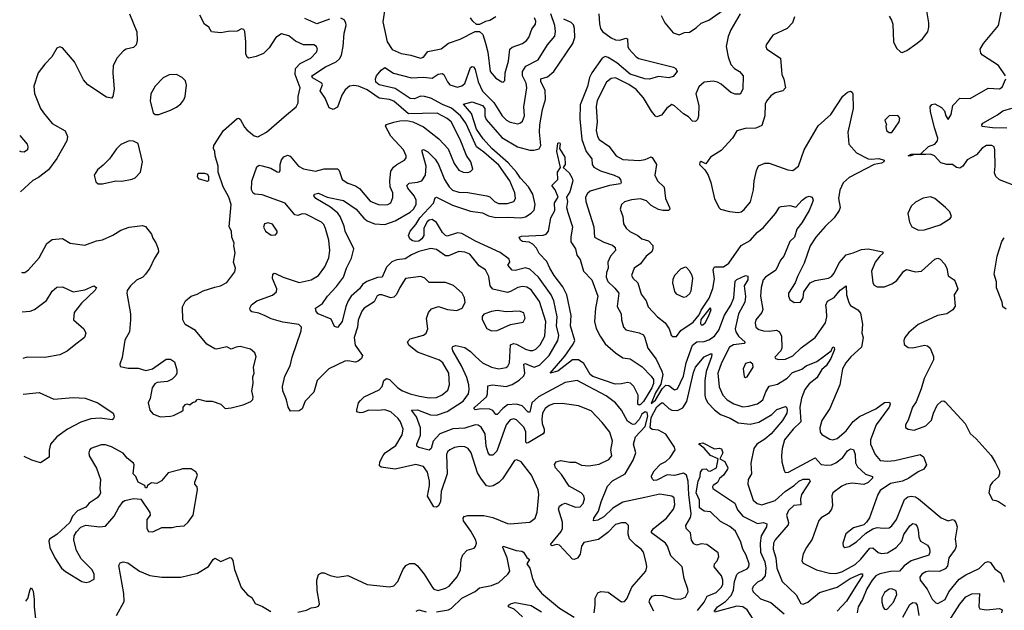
# Model space of a CAD drawing. Extents: x 2143765 to 2212931, y 878955 to 1017455.
# Tile 69 of 256: x 2144564 to 2151225, y 922461 to 926455. Entities that reach past the tile are written whole.
import ezdxf

# ---------------------------------------------------------------- set-up
doc = ezdxf.new("R2010")
doc.units = 0

msp = doc.modelspace()

# ---------------------------------------------------------------- linework, layer by layer
at = {"layer": '0CON20XD'}
for points in [[(2150445, 926480), (2150462.7, 926452.7), (2150471.4, 926425), (2150476, 926305), (2150495, 926263.3), (2150525, 926236.7), (2150535, 926233.8), (2150565, 926248), (2150635, 926296.2), (2150672, 926325), (2150707, 926373), (2150715.3, 926404.7), (2150714, 926435), (2150693.8, 926556.2)], [(2145308, 926495), (2145357.3, 926372.7), (2145360, 926315), (2145353.3, 926285), (2145335, 926268), (2145285, 926256), (2145265.8, 926244.2), (2145223.7, 926196.3), (2145196.9, 926145), (2145193.6, 926096.4), (2145202.5, 925985), (2145194.2, 925935.8), (2145185, 925923.8), (2145150.9, 925930.9), (2145026, 926015), (2144995, 926048.8), (2144935, 926169.4), (2144855, 926266), (2144835, 926271.2), (2144815, 926263.3), (2144781.9, 926205), (2144735, 926154.3), (2144688.9, 926095), (2144659.2, 926005), (2144664, 925956), (2144705, 925853.8), (2144724.7, 925824.7), (2144784, 925754), (2144873, 925703), (2144887.5, 925665), (2144883.4, 925636.6), (2144814.5, 925515.5), (2144759.2, 925440.8), (2144692.1, 925387.9), (2144653.2, 925366.8), (2144569.5, 925290.3)], [(2147647.2, 924177.2), (2147694, 924134), (2147755, 924104.7), (2147805, 924093.8), (2147855, 924103.3), (2147867.3, 924112.7), (2147878, 924135), (2147885, 924255.6), (2147905, 924264.6), (2147925, 924260.5), (2147985, 924227.9), (2148015, 924219.2), (2148035, 924218.9), (2148055, 924228), (2148085, 924255.5), (2148116.7, 924315), (2148123.3, 924415), (2148079.9, 924549.9), (2148025, 924628), (2147995, 924645.9), (2147965, 924651.3), (2147934.8, 924645.2), (2147885, 924616.5), (2147865, 924611.2), (2147765, 924631.8), (2147747.5, 924655), (2147738.5, 924718.5), (2147715, 924762.9), (2147671.5, 924791.5), (2147609, 924869), (2147575, 924883.8), (2147535, 924886.8), (2147465, 924858.7), (2147445, 924857.7), (2147385, 924901.5), (2147345, 924907.1), (2147265, 924887.1), (2147214.5, 924865), (2147172.8, 924837.2), (2147115, 924831.1), (2147082, 924818), (2147045, 924781.2), (2147015.7, 924714.3), (2146985, 924712.8), (2146912.3, 924685), (2146883.9, 924665), (2146863.2, 924635), (2146807.5, 924585), (2146785.9, 924555), (2146770.3, 924515), (2146745, 924414), (2146715, 924373.8), (2146695, 924380), (2146670.3, 924430.3), (2146583.8, 924465), (2146570.9, 924480.9), (2146565.8, 924505), (2146613.2, 924536.8), (2146645.5, 924585), (2146708.5, 924651.5), (2146754, 924715), (2146774.7, 924775), (2146808.3, 924841.7), (2146824.5, 924905), (2146765.8, 925025), (2146758.9, 925058.9), (2146732.5, 925125), (2146717.2, 925147.2), (2146666.7, 925186.7), (2146568.6, 925245), (2146554, 925265), (2146558, 925275), (2146585, 925282.5), (2146643.3, 925255), (2146755, 925232.5), (2146840.6, 925175), (2146892.2, 925112.2), (2146915, 925094.2), (2146965, 925074.2), (2147035, 925070), (2147105, 925094.2), (2147205, 925152.8), (2147227.3, 925175), (2147245.3, 925205), (2147245.3, 925235), (2147232.8, 925265), (2147190.3, 925315), (2147183.8, 925335), (2147199.5, 925350.5), (2147255, 925357.6), (2147285, 925366.2), (2147308.7, 925405), (2147314, 925465), (2147287.3, 925562.7), (2147287.1, 925572.9), (2147295, 925577.3), (2147325, 925562), (2147375, 925511.5), (2147396.4, 925475), (2147436.9, 925375), (2147468.9, 925325), (2147492.7, 925302.7), (2147535, 925288.1), (2147596.5, 925286.5), (2147725.2, 925265.2), (2147745, 925256.7), (2147775.2, 925225.2), (2147803.3, 925213.3), (2147865, 925212.2), (2147906.9, 925225), (2147917.9, 925245), (2147914.7, 925285), (2147880.5, 925365), (2147805, 925471.1), (2147705, 925558.8), (2147654.9, 925594.9), (2147595, 925725.4), (2147581.7, 925755), (2147546.1, 925805), (2147485, 925857), (2147425, 925881.2), (2147345, 925923.9), (2147303, 925937), (2147275, 925938.5), (2147235, 925919.7), (2147205, 925923.3), (2147105, 925989.8), (2146995.1, 926015.1), (2146973.7, 926033.7), (2146970.3, 926055), (2146977.5, 926075), (2147009, 926115), (2147035, 926132.5), (2147092.8, 926092.8), (2147215, 926061.6), (2147295.6, 926065.6), (2147355, 926059.1), (2147395, 926087.6), (2147422.5, 926092.5), (2147433.9, 926083.9), (2147457.5, 926035), (2147474.5, 926015), (2147525, 925999.4), (2147555, 926007.2), (2147575.9, 926024.1), (2147615, 926132.5), (2147625, 926138.9), (2147635, 926135.6), (2147645, 926117.5), (2147666.5, 926035), (2147695, 925971.5), (2147772.2, 925895), (2147828.8, 925805), (2147858.5, 925775), (2147883, 925763), (2147935, 925752.1), (2147953.1, 925756.9), (2147965, 925768), (2147978.9, 925805), (2147973.7, 925866.3), (2147995.3, 925995), (2147990, 926025), (2147964.7, 926075), (2147965.3, 926105), (2147988.9, 926141.1), (2148071.8, 926185), (2148134.3, 926285.7), (2148183.8, 926345), (2148188, 926375), (2148183.8, 926415), (2148156.9, 926495)], [(2147037.1, 926545), (2147021.4, 926441.4), (2147031.7, 926388.3), (2147050.4, 926305), (2147085, 926253.3), (2147145, 926226.6), (2147210, 926215), (2147275, 926194.4), (2147295, 926202.5), (2147325, 926239.5), (2147415, 926258.5), (2147465, 926295.6), (2147545, 926324.3), (2147645, 926375.8), (2147675, 926376), (2147696.2, 926356.2), (2147716.1, 926296.1), (2147730.4, 926235), (2147746.2, 926105), (2147785, 926060), (2147825, 926034.2), (2147835, 926033.8), (2147845.8, 926045), (2147847.8, 926095), (2147870.4, 926175), (2147880.5, 926255), (2147895, 926270.5), (2147965, 926294.4), (2147992, 926315), (2148007.5, 926335), (2148029.1, 926390.9), (2148052.5, 926425), (2148056.7, 926445), (2148047.2, 926467.2)], [(2148481.1, 926495), (2148487.1, 926427.1), (2148494.2, 926395), (2148507.5, 926375), (2148565, 926332.6), (2148595, 926318.3), (2148625, 926317.4), (2148665, 926330.6), (2148675, 926326), (2148678, 926275), (2148685, 926258.9), (2148734.1, 926204.1), (2148752.2, 926192.2), (2148987.5, 926135), (2149002.5, 926125), (2149012.5, 926105), (2148985, 926071.2), (2148955, 926062.9), (2148885, 926072.2), (2148825, 926052.7), (2148793.3, 926055), (2148695, 926086), (2148603.7, 926163.7), (2148545, 926200.5), (2148525, 926206.6), (2148503.5, 926195), (2148433.6, 926095), (2148420, 926065), (2148406.2, 926003.8), (2148355, 925878.8), (2148352.6, 925785), (2148367.1, 925645), (2148397.4, 925565), (2148434.6, 925515), (2148436.7, 925475), (2148448, 925458), (2148492.8, 925432.8), (2148585.6, 925405), (2148615, 925389.6), (2148628.2, 925375), (2148632.9, 925355), (2148628, 925345), (2148555, 925334.2), (2148424.3, 925295), (2148405, 925280.6), (2148392.1, 925255), (2148394.5, 925225), (2148447.8, 925055), (2148452.5, 924985), (2148515, 924951.8), (2148575, 924930.9), (2148593.5, 924915), (2148595.6, 924895), (2148561.5, 924855), (2148543.5, 924815), (2148546.2, 924775), (2148534.5, 924745), (2148531.5, 924715), (2148543.9, 924685), (2148590.5, 924640.5), (2148616.2, 924606.2), (2148605.4, 924515.4), (2148632.2, 924465), (2148634.4, 924425), (2148648.9, 924375), (2148665, 924358.9), (2148755, 924338.2), (2148783.1, 924323.1), (2148793.9, 924303.9), (2148813.5, 924233.5), (2148870.5, 924160.5), (2148909.2, 924079.2)], [(2149439.1, 926495), (2149375, 926386.2), (2149357.6, 926342.4), (2149342.7, 926275), (2149356.2, 926205), (2149375, 926151.4), (2149398.9, 926125), (2149434.2, 926105), (2149459.2, 926075), (2149457.1, 925985), (2149437.3, 925952.7), (2149405, 925951.9), (2149375, 925963.1), (2149309.6, 926019.6), (2149285, 926032.8), (2149255, 926039.3), (2149195, 926033.8), (2149158.8, 926001.2), (2149137.3, 925955), (2149158.4, 925875), (2149156.4, 925803.6), (2149150, 925780), (2149135, 925767.1), (2149115, 925770), (2149087.8, 925797.8), (2149055, 925819.3), (2148995, 925872.5), (2148975, 925881.4), (2148941.9, 925858.1), (2148905, 925810.5), (2148875, 925799.1), (2148865, 925803.3), (2148837.7, 925837.7), (2148785, 925926.4), (2148734.1, 925984.1), (2148685, 926017.8), (2148595, 926062.3), (2148565, 926058.2), (2148535, 926032.5), (2148471.3, 925908.7), (2148464, 925866), (2148471.6, 925765), (2148464, 925705), (2148472, 925665), (2148483.6, 925645), (2148549.7, 925599.7), (2148600, 925535), (2148645, 925510.9), (2148755, 925502.1), (2148795, 925509.1), (2148835, 925528), (2148843, 925523), (2148872, 925475), (2148860.9, 925405), (2148880, 925365), (2148923.2, 925323.2), (2148933.3, 925245), (2148960.8, 925185), (2148962, 925175), (2148954.3, 925165.7), (2148915.4, 925164.6), (2148885, 925172.8), (2148835, 925199.2), (2148805, 925229.6), (2148765, 925242.7), (2148702.4, 925237.6), (2148656.6, 925223.4), (2148635.8, 925205), (2148627.1, 925175), (2148644.6, 925125), (2148650, 925075), (2148667.1, 925045), (2148692.6, 925022.6), (2148745, 924996.9), (2148773.5, 924973.5), (2148818.9, 924958.9), (2148847.1, 924927.1), (2148847.9, 924905), (2148839.5, 924885), (2148803.3, 924855), (2148765, 924804.5), (2148720.8, 924775), (2148703.1, 924725), (2148714.3, 924705), (2148746.4, 924675), (2148768, 924598), (2148801.5, 924555), (2148815, 924514.2), (2148879.4, 924445), (2148930.6, 924405), (2148958.9, 924365), (2148967.8, 924337.8), (2148972.4, 924322.4), (2148983, 924313), (2149007, 924313), (2149036.1, 924353.9), (2149119.7, 924410.3), (2149160.8, 924459.2), (2149175, 924491.6), (2149227.7, 924572.3), (2149253.4, 924636.6), (2149263.9, 924703.9), (2149254.6, 924765), (2149264.4, 924785), (2149325.9, 924784.1), (2149360.4, 924809.6), (2149445, 924927.7), (2149505, 924961.9), (2149555, 925018.9), (2149592.7, 925047.3), (2149677.1, 925145), (2149705, 925186.9), (2149715, 925193.1), (2149775, 925197.8), (2149815, 925188), (2149857.5, 925235), (2149885, 925254), (2149905, 925261.2), (2149925, 925256.2), (2149930.8, 925235), (2149926, 925215), (2149905.6, 925165), (2149855, 925080.6), (2149822.2, 925037.8), (2149806.1, 924983.9), (2149775, 924956), (2149732.8, 924857.2), (2149711.1, 924828.9), (2149679.5, 924760.5), (2149610, 924715), (2149594.7, 924695), (2149580.6, 924645), (2149575.3, 924585), (2149590.4, 924495), (2149584.4, 924475), (2149544.4, 924425), (2149540, 924405), (2149543.6, 924375), (2149565, 924359.1), (2149595, 924350.4), (2149635, 924347.9), (2149684.5, 924354.5), (2149704.6, 924344.6), (2149718.5, 924315), (2149720, 924235), (2149712.9, 924215), (2149673.6, 924173.6), (2149676.7, 924165), (2149697.9, 924157.9), (2149745, 924158.9), (2149795, 924182.5), (2149851.2, 924235), (2149944.4, 924305), (2150015.4, 924405), (2150024.6, 924445), (2150022.9, 924492.9)], [(2148904.2, 926484.2), (2148928, 926435), (2148985, 926365.6), (2149025, 926352.2), (2149062.2, 926367.8), (2149095, 926371.8), (2149140.2, 926399.8), (2149175, 926430.8), (2149226.9, 926453.1), (2149344.6, 926535)], [(2151232.9, 926075), (2151185.8, 926145), (2151076.7, 926215), (2151065, 926230), (2151062, 926255), (2151084.6, 926295.4), (2151185.8, 926415), (2151205, 926516.7)], [(2144576.8, 924747.3), (2144580, 924745), (2144600, 924745), (2144625, 924763.8), (2144695.5, 924844.5), (2144748, 924942), (2144785, 924969.2), (2144855, 924976), (2144905, 924943.3), (2145005, 924931.2), (2145085, 924960.8), (2145125, 924965.7), (2145195, 924998.1), (2145248.3, 925031.7), (2145305, 925052.2), (2145395, 925064.4), (2145415, 925057.5), (2145455.5, 925005.5), (2145465, 924977.5), (2145486.2, 924946.2), (2145502, 924905), (2145503.3, 924885), (2145473, 924837), (2145445.5, 924774.5), (2145415.6, 924734.4), (2145396.7, 924715), (2145355, 924694), (2145313.8, 924655), (2145292, 924625), (2145289.2, 924605), (2145313.8, 924465), (2145314.2, 924425), (2145308, 924345), (2145275, 924288.8), (2145258.3, 924171.7), (2145242.5, 924125), (2145245, 924110), (2145298.3, 924098.3), (2145365, 924099.2), (2145417.6, 924082.4), (2145463.3, 924095), (2145555, 924158.8), (2145585, 924160), (2145610.7, 924140.7), (2145627.3, 924087.3), (2145628, 924065), (2145620.5, 924049.5), (2145595.8, 924024.2), (2145565, 924008.8), (2145495, 924001.4), (2145478.3, 923991.7), (2145461.4, 923965), (2145446.5, 923893.5), (2145434.3, 923864.3), (2145444.3, 923815), (2145465, 923790), (2145515, 923768.6), (2145585, 923773.8), (2145605, 923777.5), (2145660, 923805), (2145670, 923815), (2145670, 923835), (2145685, 923852.5), (2145695, 923856.7), (2145715, 923850), (2145733, 923867), (2145755, 923872.5), (2145762.5, 923885), (2145775, 923890), (2145825, 923876.2), (2145866.1, 923876.1), (2145925, 923856.2), (2145955, 923826.7), (2145995, 923830), (2146075, 923850), (2146127.8, 923872.2), (2146142.3, 923887.7), (2146144.2, 923905), (2146134.3, 923945), (2146144.3, 923995), (2146140.5, 924039.5), (2146150, 924065), (2146146.7, 924105), (2146163.3, 924175), (2146155, 924202.5), (2146125, 924226.7), (2146055, 924244.2), (2146028.8, 924241.2), (2145995, 924227.1), (2145965, 924242.5), (2145896.4, 924226.4), (2145885, 924228.8), (2145830.5, 924260.5), (2145752.7, 924352.7), (2145684.4, 924394.4), (2145668.1, 924425), (2145665.5, 924514.5), (2145685, 924553.8), (2145724.4, 924585.6), (2145765, 924598.6), (2145805, 924621.5), (2145885, 924645.6), (2145923.3, 924655), (2145965, 924677.5), (2146019.2, 924750.8), (2146023.8, 924775), (2146011.1, 924815), (2146021.3, 924878.7), (2146012.5, 924925), (2146015.4, 924945), (2146000.4, 924985), (2145997.1, 925025), (2145980.6, 925055), (2145995.6, 925205), (2145979.4, 925255), (2145940, 925325), (2145906, 925425), (2145908, 925465), (2145885.8, 925535), (2145884, 925565), (2145874.3, 925584.3), (2145877.1, 925605), (2145944, 925706), (2146035, 925787.5), (2146045, 925789.4), (2146055, 925782.9), (2146085, 925728), (2146100.7, 925710.7), (2146150.8, 925670.8), (2146175, 925664), (2146235, 925694.2), (2146368.5, 925811.5), (2146434.3, 925865), (2146447.2, 925892.8), (2146447.5, 925935), (2146462.2, 925995), (2146428.6, 926085), (2146429.2, 926125), (2146461.3, 926158.7), (2146532.9, 926195), (2146572.5, 926235), (2146580, 926255), (2146572, 926275), (2146554.4, 926284.4), (2146485, 926285.6), (2146430.8, 926310.8), (2146385.4, 926345.4), (2146335, 926360), (2146297.1, 926335), (2146252, 926265), (2146212.9, 926227.1), (2146164.4, 926205.6), (2146114.4, 926194.4), (2146102.7, 926202.7), (2146094.7, 926225), (2146094.6, 926305), (2146087.5, 926375), (2146080, 926390), (2146065, 926393.8), (2146035, 926377.5), (2145975, 926375.8), (2145925, 926365.8), (2145862.9, 926372.9), (2145844.2, 926404.2), (2145813.8, 926425), (2145783.8, 926485)], [(2146660.3, 926459.7), (2146575, 926427.1), (2146492.6, 926462.6)], [(2147290.3, 925820.3), (2147195, 925819.2), (2147095, 925904.6), (2147065, 925915.3), (2146995, 925924.2), (2146915, 925980), (2146855.2, 926005.2), (2146825, 926010), (2146795, 926006.5), (2146765, 925980.8), (2146743.1, 925945), (2146715, 925863.5), (2146685, 925848.5), (2146658.6, 925858.6), (2146630, 925925), (2146597.7, 925975), (2146612.2, 926015), (2146609.2, 926025), (2146545, 926061.8), (2146540.9, 926075), (2146632.7, 926137.3), (2146705, 926170.7), (2146728.6, 926191.4), (2146741.4, 926215), (2146753.1, 926275), (2146758.4, 926365), (2146771.7, 926415), (2146770.2, 926435), (2146758.2, 926455), (2146736.2, 926466.2)], [(2148853.5, 922455), (2148822.5, 922515), (2148826.7, 922535), (2148842.6, 922557.4), (2148866.3, 922563.7), (2148915, 922560.6), (2148989.1, 922539.1), (2149035, 922535.5), (2149069.3, 922550.7), (2149085.4, 922585), (2149083.6, 922605), (2149058.5, 922675), (2149045.6, 922755), (2148969, 922829), (2148946.5, 922895), (2148933.3, 922915), (2148838.6, 922985), (2148837.8, 922995), (2148850.9, 923015), (2148940.4, 923085), (2148986.5, 923145), (2148996.2, 923175), (2148991.1, 923221.1), (2148975, 923233.1), (2148895, 923246.1), (2148792.5, 923225), (2148645, 923192.3), (2148577.5, 923152.5), (2148515, 923094.2), (2148475, 923071.5), (2148446.4, 923066.4), (2148449.1, 923085), (2148478.7, 923131.3), (2148497, 923195), (2148540.5, 923299.5), (2148575, 923335.9), (2148659.1, 923385), (2148714, 923476), (2148732.5, 923525), (2148716.2, 923585), (2148730.8, 923635), (2148795.6, 923704.4), (2148814, 923774), (2148808.8, 923798.8), (2148795, 923803.3), (2148772.4, 923787.6), (2148755, 923751.8), (2148725, 923720.9), (2148715, 923716.9), (2148701.9, 923721.9), (2148675, 923741.1), (2148635, 923814.4), (2148595, 923864.3), (2148530.5, 923910.5), (2148335, 924014.4), (2148255, 924000.8), (2148075, 923905.6), (2148028.1, 923865), (2148015, 923802), (2148005, 923801.5), (2147963, 923843), (2147925, 923854.8), (2147865, 923849.6), (2147831.7, 923825), (2147794.3, 923784.3), (2147785, 923784.2), (2147765, 923812.5), (2147745, 923822.4), (2147685, 923823.8), (2147645, 923817.1), (2147637.1, 923825), (2147643.2, 923835), (2147721.8, 923905), (2147728.9, 923925), (2147731.8, 923978.2), (2147763.4, 923986.6), (2147855, 923975.2), (2147895, 923988.9), (2147943.5, 924016.5), (2147975, 924047.8), (2147981.1, 924065), (2147975, 924125.8), (2147985, 924130.8), (2148005, 924122.2), (2148045, 924104.3), (2148080.4, 924119.6), (2148145.3, 924185), (2148205.3, 924285), (2148210.4, 924319.6), (2148196.5, 924385), (2148200.7, 924445), (2148178.6, 924555), (2148160.5, 924595), (2148074.8, 924714.8), (2148015, 924768.9), (2147986.1, 924776.1), (2147915, 924759.6), (2147895, 924762.2), (2147865.7, 924795), (2147878.9, 924815), (2147875.6, 924835), (2147815, 924880), (2147647.5, 924957.5), (2147555, 925009), (2147525, 925012.8), (2147455, 924992.3), (2147445, 924995.3), (2147425, 925015.3), (2147383.3, 925083.3), (2147355, 925104.8), (2147335, 925099.6), (2147321.8, 925088.2), (2147298.4, 925045), (2147298.8, 924995), (2147285, 924973.3), (2147265, 924957.4), (2147244.3, 924954.3), (2147220.8, 924960.8), (2147203.5, 924973.5), (2147194.5, 924995), (2147205.5, 925025), (2147245, 925070), (2147272.1, 925115), (2147363.5, 925215), (2147375, 925250), (2147385, 925255.8), (2147491, 925201), (2147615, 925159.7), (2147695, 925148.1), (2147735, 925128.6), (2147785, 925116.5), (2147865, 925120), (2147955, 925114.8), (2147985, 925123.2), (2148023.5, 925146.5), (2148043.6, 925166.3), (2148052, 925205), (2148034.7, 925275), (2148005.8, 925325), (2147952.6, 925382.6), (2147925.2, 925425), (2147867.7, 925487.7), (2147757.2, 925585), (2147700.2, 925650.2), (2147655, 925715.8), (2147620.2, 925820.2), (2147567.5, 925885), (2147625, 925900), (2147695, 925874.6), (2147710.7, 925855), (2147710.6, 925805), (2147720.7, 925780.7), (2147825, 925659.4), (2147931.9, 925595), (2148015, 925572), (2148042, 925572), (2148077.3, 925582.7), (2148089.6, 925605), (2148081.7, 925695), (2148083.9, 925745), (2148101.5, 925848.5), (2148122.2, 925915), (2148119.3, 925979.3), (2148088.8, 926035), (2148090, 926055), (2148135, 926067.8), (2148176.9, 926105), (2148306.6, 926295), (2148320.5, 926335), (2148317.9, 926395), (2148310.2, 926420.2), (2148295.5, 926435.5), (2148245, 926458.8)], [(2147785, 926474.3), (2147745, 926450), (2147715, 926444), (2147675, 926423.8), (2147655, 926423.8), (2147630, 926445), (2147615, 926467.5)], [(2149805.7, 926475), (2149792.9, 926435), (2149755.8, 926395), (2149659.7, 926350.3), (2149613.8, 926285), (2149611.2, 926275), (2149618.8, 926255), (2149710, 926195), (2149718.9, 926085), (2149732.4, 926052.4), (2149744.4, 925995), (2149726, 925975), (2149675, 925960), (2149645, 925939.4), (2149615.6, 925905), (2149606.4, 925885), (2149604.5, 925805), (2149585, 925739.2), (2149545, 925721.9), (2149471.5, 925718.5), (2149415.9, 925704.1), (2149386.8, 925653.2), (2149309.2, 925570.8), (2149236.7, 925525), (2149205, 925480), (2149175, 925496.7), (2149165, 925490), (2149162.5, 925475), (2149199.3, 925439.3), (2149221.2, 925405), (2149239.2, 925355), (2149264.3, 925244.3), (2149295, 925182.5), (2149305, 925173.3), (2149365, 925158), (2149425, 925151.4), (2149445, 925156), (2149465, 925172), (2149507.2, 925222.8), (2149528.1, 925305), (2149532.2, 925365), (2149547.5, 925435), (2149563.2, 925466.8), (2149605, 925484.2), (2149635, 925484), (2149760.5, 925439.5), (2149795, 925434.5), (2149832.9, 925465), (2149871.5, 925575), (2149965, 925737.5), (2150052.5, 925815), (2150132.3, 925937.7), (2150165, 925966.2), (2150185, 925971.2), (2150195.7, 925965.7), (2150200, 925955), (2150201.4, 925855), (2150166.5, 925695), (2150172.8, 925612.8), (2150225.6, 925555.6), (2150305, 925515.4), (2150325, 925511.5), (2150375, 925516.2), (2150412.5, 925505), (2150410.8, 925495), (2150395, 925484.4), (2150345, 925475.6), (2150175, 925388.1), (2150135, 925352), (2150111.4, 925301.4)], [(2145505, 925814.2), (2145585, 925843.3), (2145625.4, 925864.6), (2145655, 925885.8), (2145675, 925914.3), (2145683.6, 925935), (2145692.7, 926012.7), (2145685, 926041.2), (2145664.5, 926064.5), (2145624.4, 926084.4), (2145575, 926081.9), (2145535, 926062.5), (2145480, 926005), (2145452, 925955), (2145448, 925905), (2145466.7, 925825), (2145480, 925815), (2145505, 925814.2)], [(2151279.5, 925339.5), (2151193, 925373), (2151166.5, 925395), (2151158.9, 925418.9), (2151163.8, 925465), (2151160.8, 925575), (2151155.8, 925595), (2151141.2, 925605), (2151105, 925605.2), (2151075, 925585.4), (2151037.6, 925542.4), (2150972.6, 925507.4), (2150945, 925465.8), (2150925, 925451.1), (2150901.2, 925455), (2150875, 925476.2), (2150836.4, 925476.4), (2150795, 925488), (2150752.5, 925535), (2150725, 925545.8), (2150695, 925543.8), (2150617.1, 925542.9), (2150593.6, 925533.6), (2150574.2, 925535), (2150595, 925545.3), (2150660.8, 925549.2), (2150711.9, 925598.1), (2150755.4, 925614.6), (2150771.9, 925635), (2150775.4, 925655), (2150752.9, 925722.9), (2150726.7, 925835), (2150724.4, 925865), (2150735, 925881.2), (2150755, 925885.8), (2150800.9, 925860.9), (2150819.7, 925839.7), (2150829.1, 925805), (2150845, 925780), (2150865, 925813.8), (2150876.7, 925875), (2150924.7, 925925.3), (2150995, 925922.9), (2151115, 925992.7), (2151191.5, 925988.5), (2151210.3, 925999.7), (2151234.3, 926055)], [(2146445, 922448.3), (2146505, 922461.6), (2146535, 922478.6), (2146568.6, 922481.4), (2146585, 922489.1), (2146592.9, 922505), (2146575.9, 922594.1), (2146574, 922665), (2146585.9, 922704.1), (2146605, 922714), (2146625, 922714.2), (2146665, 922696), (2146715, 922685.8), (2146785, 922696.5), (2146915, 922635.5), (2147065, 922620), (2147095, 922627.5), (2147123.3, 922655), (2147156.7, 922735), (2147176, 922765), (2147202.4, 922777.6), (2147235, 922777.5), (2147255, 922762.5), (2147300, 922705), (2147355.8, 922615), (2147366, 922605), (2147395, 922595.4), (2147445, 922610.4), (2147468.6, 922625), (2147523.6, 922686.4), (2147545.9, 922734.1), (2147550, 922805), (2147562.8, 922837.2), (2147591.2, 922868.8), (2147639.3, 922880.7), (2147648.5, 922891.5), (2147654.5, 922915), (2147650, 922935), (2147615.7, 922995.7), (2147566.7, 923065), (2147564.4, 923085), (2147571.2, 923095), (2147595, 923101.9), (2147705, 923101.8), (2147765, 923088.5), (2147865, 923047.8), (2147883.2, 923046.8), (2148015, 923058), (2148052, 923085), (2148064.4, 923125), (2148075.6, 923245), (2148071.8, 923275), (2148027.5, 923375), (2147956.2, 923465), (2147927.9, 923477.9), (2147912, 923475), (2147829.6, 923350.4), (2147805, 923325.6), (2147766.2, 923303.8), (2147745, 923299.4), (2147723, 923303), (2147682.7, 923355), (2147661.3, 923391.3), (2147618.5, 923525), (2147597.8, 923555), (2147575, 923567.3), (2147545, 923568.9), (2147505, 923562.7), (2147473.3, 923546.7), (2147458.3, 923531.7), (2147452.3, 923515), (2147456, 923385), (2147415.2, 923265), (2147410.4, 923195), (2147395, 923164.4), (2147385, 923158.5), (2147365, 923161.1), (2147323.6, 923233.7), (2147336.5, 923305), (2147335.6, 923335), (2147322.2, 923395), (2147295, 923433.1), (2147245, 923446.7), (2147105, 923415.3), (2147009.8, 923429.8), (2146997.6, 923437.6), (2147000.7, 923465), (2147022.1, 923507.9), (2147037.3, 923525), (2147109.1, 923575), (2147152.4, 923647.6), (2147158.5, 923685), (2147141.3, 923735), (2147125, 923758.5), (2147073.9, 923803.9), (2147035, 923817.8), (2146985, 923812), (2146925.3, 923814.7), (2146885, 923798.1), (2146867, 923797), (2146845, 923803.3), (2146844.1, 923814.1), (2146856.5, 923863.5), (2146869.3, 923880.7), (2146895.7, 923905), (2146995, 923952.5), (2147016.5, 923975), (2147027.3, 924015), (2147045, 924027.8), (2147065, 924021.2), (2147121.5, 923965), (2147153.1, 923945), (2147205, 923924), (2147270, 923910), (2147335, 923898.4), (2147385, 923899.6), (2147422, 923918), (2147460.1, 923949.9), (2147471.5, 923985), (2147468.2, 924065), (2147427.1, 924135), (2147405, 924152.9), (2147255, 924207.5), (2147196.7, 924255), (2147187.5, 924277.5), (2147205, 924297.3), (2147295, 924320.9), (2147315, 924335.6), (2147326, 924365), (2147317.1, 924435), (2147329.5, 924475), (2147350.9, 924499.1), (2147396.4, 924516.4), (2147457.5, 924495), (2147520.9, 924489.1), (2147556.7, 924505), (2147577.5, 924542.5), (2147572.9, 924575), (2147558.6, 924605), (2147498.6, 924658.6), (2147445, 924677.8), (2147335, 924677.5), (2147305, 924708.1), (2147277.6, 924717.6), (2147174.2, 924705), (2147135.6, 924645), (2147114.2, 924595.8), (2147095, 924578.2), (2147075, 924575.3), (2147015, 924595.4), (2146995, 924594.4), (2146982.9, 924587.1), (2146961.8, 924548.2), (2146895, 924504.4), (2146877.9, 924485), (2146855, 924423.8), (2146848.7, 924375), (2146827, 924307), (2146833.8, 924255), (2146883.2, 924185), (2146876.5, 924165), (2146855, 924146.9), (2146835, 924139.6), (2146785, 924147.8), (2146764.8, 924145.2), (2146655.2, 924094.8), (2146576.2, 924015), (2146555, 923936.2), (2146496.2, 923875), (2146475.5, 923824.5), (2146455, 923810), (2146397.3, 923807.3), (2146379.4, 923835), (2146368.5, 923885), (2146345.4, 923945), (2146342.2, 923975), (2146357.7, 924045), (2146394.6, 924115), (2146406.7, 924173.3), (2146468, 924352), (2146470, 924375), (2146453.3, 924395), (2146345, 924410), (2146265, 924433.2), (2146225, 924452.7), (2146181.7, 924471.7), (2146135, 924480), (2146126.7, 924486.7), (2146121.4, 924505), (2146132.4, 924527.6), (2146169.2, 924555), (2146275, 924593.3), (2146302.5, 924615), (2146304.4, 924635), (2146274.6, 924705), (2146276, 924735), (2146285, 924741.4), (2146295, 924738.9), (2146346, 924715), (2146455, 924678.5), (2146535, 924695.5), (2146585, 924724.3), (2146628.6, 924785), (2146654.6, 924845.4), (2146661.5, 924895), (2146654.6, 924965), (2146633.9, 925043.9), (2146620.8, 925070.8), (2146605, 925086.9), (2146500.2, 925140.2), (2146475, 925141.3), (2146445, 925130.8), (2146425, 925134.5), (2146359.5, 925215), (2146205, 925270.8), (2146155, 925274.3), (2146143.1, 925283.1), (2146133.3, 925305), (2146135, 925362.5), (2146169.2, 925460.8), (2146185, 925470.8), (2146205, 925468.1), (2146262.1, 925452.1), (2146305, 925426.2), (2146320, 925425), (2146325.9, 925434.1), (2146326.9, 925475), (2146335, 925506.7), (2146351.7, 925528.3), (2146375, 925539.4), (2146395, 925531.5), (2146449.6, 925465), (2146485, 925447.3), (2146565, 925430), (2146625, 925447.8), (2146715, 925447.1), (2146726.2, 925435), (2146746.7, 925375), (2146785, 925348.8), (2146835, 925330.8), (2146863.6, 925313.6), (2146935, 925228.5), (2146995, 925203.3), (2147055, 925206.4), (2147075, 925215.8), (2147087.8, 925252.2), (2147087.5, 925285), (2147071.2, 925325), (2147067.1, 925365), (2147075, 925430), (2147092.2, 925457.8), (2147115, 925477.1), (2147168, 925505), (2147178.5, 925521.5), (2147178.5, 925535), (2147160.8, 925575), (2147075, 925668.5), (2147038.1, 925735), (2147045, 925746.7), (2147095, 925762.1), (2147135, 925771.1), (2147183, 925773), (2147224.4, 925764.4), (2147295, 925731.5), (2147400.5, 925650.5), (2147462.7, 925582.8), (2147503.3, 925483.3), (2147535, 925438.1), (2147565, 925424.4), (2147595, 925422.5), (2147615, 925428.8), (2147630, 925445), (2147615.5, 925495), (2147586.7, 925536.7), (2147543.3, 925645), (2147482, 925765), (2147456.2, 925786.2), (2147387.5, 925822.5), (2147290.3, 925820.3)], [(2151242.5, 925722.5), (2151145, 925723.8), (2151075, 925732.5), (2151072.9, 925745), (2151078.8, 925755), (2151178.2, 925811.8), (2151215, 925840), (2151275, 925857.8)], [(2150465, 925693.3), (2150513.8, 925765), (2150518.3, 925788.3), (2150505, 925807.5), (2150445, 925806), (2150416.7, 925775), (2150427.5, 925745), (2150423.3, 925735), (2150427.5, 925705), (2150445, 925693.3), (2150465, 925693.3)], [(2144564.3, 925671.1), (2144613.9, 925613.9), (2144620.5, 925595), (2144616.4, 925575), (2144595, 925559.1), (2144575, 925561.8), (2144565.8, 925565.1)], [(2145094.2, 925344.2), (2145125, 925344.4), (2145215, 925365.7), (2145255, 925363.8), (2145325, 925376.2), (2145345, 925386.7), (2145381.2, 925425), (2145395.7, 925495), (2145365, 925618.8), (2145335, 925633.8), (2145305, 925636.2), (2145247.7, 925612.3), (2145218.3, 925581.7), (2145172.5, 925515), (2145129.6, 925470.4), (2145089.8, 925440.2), (2145068.1, 925405), (2145078.3, 925358.3), (2145094.2, 925344.2)], [(2148755, 923847.8), (2148745.7, 923855), (2148748.8, 923915), (2148718.4, 923975), (2148696.9, 923996.9), (2148675, 924001.9), (2148635, 923991.8), (2148591.4, 923991.4), (2148442.4, 924042.4), (2148424.2, 924055), (2148380.2, 924130.2), (2148345, 924155.3), (2148305, 924154.2), (2148205, 924079.2), (2148153.3, 924065), (2148251.2, 924178.8), (2148309.5, 924260.5), (2148318.6, 924285), (2148290.9, 924385), (2148294.3, 924455), (2148264.8, 924594.8), (2148238.8, 924648.8), (2148178.8, 924725), (2148151, 924775), (2148129.4, 924819.4), (2148078.9, 924875), (2148059.7, 924909.7), (2148035, 924938), (2148011.5, 924951.5), (2147964.6, 924954.6), (2147951.4, 924965), (2147943.8, 924985), (2147958.6, 924991.4), (2148105, 924998.2), (2148125.4, 925004.6), (2148140.5, 925025), (2148156.9, 925115), (2148184.5, 925165), (2148183, 925217), (2148206.7, 925255), (2148187.1, 925305), (2148164, 925335), (2148203.8, 925375), (2148203.3, 925425), (2148222.5, 925455), (2148197.8, 925565), (2148205, 925620.8), (2148215, 925624), (2148221.4, 925615), (2148216, 925585), (2148252.2, 925525), (2148253.3, 925475), (2148240, 925455), (2148280.5, 925420.5), (2148302.5, 925382.5), (2148305.6, 925365.6), (2148285, 925291.2), (2148262.5, 925255), (2148270, 925225), (2148263.1, 925185), (2148271.5, 925151.5), (2148303.3, 925055), (2148291.8, 924985), (2148292.8, 924952.8), (2148324.6, 924905), (2148332.6, 924862.6), (2148355, 924833.3), (2148378.8, 924755), (2148434.7, 924695), (2148476.1, 924585), (2148459.2, 924505), (2148451.6, 924415), (2148465, 924367.5), (2148491.2, 924315), (2148524.1, 924264.1), (2148595, 924202.5), (2148645, 924168.7), (2148695, 924161.5), (2148775, 924107.1), (2148835.3, 924045.3), (2148851.2, 924021.2), (2148852.8, 923995), (2148841.1, 923965), (2148785, 923874.2), (2148765, 923853.4), (2148755, 923847.8)], [(2145835, 925360), (2145775, 925380), (2145766.7, 925395), (2145771.7, 925418.3), (2145815, 925416.7), (2145835, 925410), (2145842.5, 925395), (2145841.7, 925368.3), (2145835, 925360)], [(2150111.4, 925301.4), (2150103.6, 925245), (2150114.4, 925185), (2150108.9, 925165), (2150074.6, 925115.4), (2150012.4, 925057.6), (2149949.1, 924985), (2149911.2, 924925), (2149871.5, 924808.5), (2149825, 924718.8), (2149811.1, 924675), (2149766, 924605), (2149766, 924585), (2149775, 924563.3), (2149803.2, 924543.2), (2149845.6, 924544.4), (2149864, 924575), (2149869.2, 924615), (2149910.6, 924675), (2149945, 924692.3), (2150035, 924707.7), (2150055, 924717.9), (2150075, 924741.9), (2150108.3, 924811.7), (2150155, 924866.2), (2150201.9, 924878.1), (2150258.2, 924901.8), (2150305, 924905.4), (2150402.5, 924885), (2150403.3, 924875), (2150383.4, 924856.6), (2150351.8, 924815), (2150325.4, 924755), (2150335, 924676.7), (2150345, 924660.8), (2150365, 924648.9), (2150415, 924648.9), (2150465, 924669.5), (2150495, 924689.4), (2150545, 924754), (2150563, 924767), (2150625, 924751.1), (2150663.8, 924755), (2150755, 924835.7), (2150775, 924843.1), (2150792, 924835), (2150820.8, 924805), (2150835.7, 924775), (2150845, 924724), (2150885, 924696.7), (2150892.5, 924685), (2150910.6, 924635), (2150885.7, 924595), (2150891.5, 924518.5), (2150877.4, 924492.6), (2150835, 924465.6), (2150774.1, 924455.9), (2150643.3, 924395), (2150579.3, 924340.7), (2150552.5, 924305), (2150544.2, 924285), (2150548, 924258), (2150575, 924238.8), (2150605, 924236), (2150685, 924254), (2150705, 924248.8), (2150723.2, 924233.2), (2150746.8, 924176.8), (2150745.8, 924155), (2150682.2, 924027.8), (2150662.2, 923957.8), (2150628.2, 923871.8), (2150604.5, 923835), (2150573.5, 923746.5), (2150556.2, 923715), (2150556.4, 923696.4), (2150575, 923686.2), (2150615, 923678.6), (2150695, 923707.8), (2150733, 923747), (2150745, 923793.8), (2150771.2, 923848.8), (2150800, 923875), (2150815, 923876.7), (2150825, 923870), (2150961.2, 923725), (2150995, 923656.7), (2151035, 923620), (2151135, 923507.5), (2151163.6, 923463.6), (2151192.5, 923405), (2151192.5, 923385), (2151186.1, 923363.9), (2151145, 923327.5), (2151130, 923305), (2151121.2, 923255), (2151145, 923207.5), (2151167, 923203), (2151185, 923197.5), (2151232.5, 923165)], [(2150645, 925031.4), (2150685, 925034.4), (2150791.7, 925068.3), (2150858.8, 925111.2), (2150868.8, 925125), (2150857.5, 925155), (2150826.2, 925186.2), (2150754, 925245), (2150726.3, 925256.3), (2150675, 925248.1), (2150625, 925220.8), (2150595, 925194), (2150572, 925145), (2150582.5, 925085), (2150600, 925055), (2150645, 925031.4)], [(2146265, 924998.8), (2146295, 925000), (2146306.7, 925015), (2146306.2, 925025), (2146275, 925073.3), (2146245, 925082), (2146221.2, 925075), (2146212.7, 925052.7), (2146226.1, 925026.1), (2146265, 924998.8)], [(2151237, 924497), (2151214, 924514), (2151211.2, 924545), (2151172.8, 924642.8), (2151171.9, 924681.9), (2151156.2, 924735), (2151177.1, 924855), (2151208.5, 924955), (2151225, 924980.6)], [(2149055, 924578), (2149075, 924582.5), (2149097.4, 924602.6), (2149107.4, 924622.6), (2149116.9, 924705), (2149114.2, 924725), (2149095, 924756.2), (2149075, 924778.8), (2149065, 924781.2), (2149035, 924767.5), (2148994, 924725), (2148981.7, 924698.3), (2148981.4, 924675), (2148995, 924617.5), (2149005, 924602), (2149055, 924578)], [(2148909.2, 924079.2), (2148915.3, 924055), (2148900.6, 923989.4), (2148865, 923932.1), (2148835, 923860), (2148865, 923881.1), (2148910.2, 923959.8), (2148935, 923983.2), (2148955, 923980.9), (2148995, 923952.7), (2149015, 923959.5), (2149054.3, 924045), (2149072.7, 924135), (2149116.5, 924255), (2149145, 924276.2), (2149195, 924279.1), (2149225, 924289.5), (2149265, 924315.9), (2149294.4, 924355), (2149332.2, 924457.8), (2149374.2, 924525.8), (2149396.2, 924575), (2149405, 924687.5), (2149415, 924697.5), (2149475, 924724.5), (2149490.7, 924720.7), (2149490.5, 924695), (2149464.1, 924655), (2149474.3, 924584.3), (2149469.1, 924545), (2149426.3, 924465), (2149404.2, 924365), (2149407.8, 924345), (2149426.5, 924315), (2149470.9, 924275), (2149464.2, 924265), (2149393.2, 924256.8), (2149365, 924241.5), (2149311.3, 924135), (2149287.9, 924065), (2149295, 923972), (2149320, 923915), (2149349.1, 923885), (2149395, 923858.2), (2149455, 923838), (2149495, 923840.7), (2149555, 923858.5), (2149591.2, 923885), (2149610.8, 923939.2), (2149635, 923975.9), (2149690.5, 923989.5), (2149755, 924030.3), (2149791.1, 924068.9), (2149855, 924091.2), (2149885, 924114.7), (2149955.8, 924144.2), (2149999.6, 924175), (2150052.9, 924215), (2150065, 924243.3), (2150075, 924237.5), (2150075.5, 924225), (2150052.5, 924165), (2150020, 924115), (2149990.7, 924089.3), (2149956.1, 924033.8), (2149905, 923991.9), (2149876.4, 923955), (2149853.4, 923895), (2149841.6, 923835), (2149849.2, 923735), (2149797.1, 923685), (2149738.5, 923615), (2149722, 923555), (2149717.3, 923505), (2149719.1, 923465), (2149735.6, 923405.6), (2149743.4, 923393.4), (2149765, 923394.6), (2149945, 923492.5), (2149985, 923447.1), (2150025, 923441.8), (2150055, 923445.9), (2150085, 923458.7), (2150132, 923495), (2150165, 923538.5), (2150185, 923552.9), (2150205, 923549.2), (2150215.3, 923514.7), (2150219.4, 923459.4), (2150230.8, 923430.8), (2150285, 923380.8), (2150332.5, 923365), (2150332.2, 923355), (2150305, 923326.1), (2150275, 923312.6), (2150195, 923320), (2150154.5, 923314.5), (2150125, 923301.1), (2150065.6, 923255), (2150058.1, 923235), (2150063.1, 923166.9), (2150056.9, 923145), (2150035, 923115.6), (2149985, 923085.5), (2149970.8, 923069.2), (2149925, 922941.2), (2149886, 922885), (2149865, 922842.5), (2149854.4, 922795), (2149865, 922780.8), (2149955.3, 922735.3), (2150041.6, 922711.6), (2150085, 922709.5), (2150125, 922720.7), (2150215, 922771.9), (2150253.8, 922806.2), (2150315, 922880.8), (2150335, 922883.4), (2150371.7, 922851.7), (2150394.7, 922845.3), (2150435, 922850.7), (2150493.2, 922885), (2150530.9, 922929.1), (2150545, 922972.9), (2150585, 923032.5), (2150605, 923047.1), (2150625, 923043.8), (2150635, 923026.7), (2150643.1, 923005), (2150645.7, 922955), (2150658.3, 922928.3), (2150705, 922902), (2150718, 922878), (2150721.1, 922855), (2150715, 922834.3), (2150594.3, 922795.7), (2150547.2, 922762.8), (2150515, 922726.8), (2150455, 922724.4), (2150382.6, 922707.4), (2150356.6, 922693.4), (2150330, 922665), (2150295, 922607.3), (2150264.8, 922535.2), (2150236, 922485), (2150228.8, 922445)], [(2144580.5, 924478.8), (2144635.7, 924484.2), (2144664.2, 924495.8), (2144745, 924556.2), (2144785, 924618.6), (2144815, 924645.6), (2144855, 924648.9), (2144925, 924615.7), (2145005, 924629.4), (2145065, 924656.4), (2145084.2, 924645), (2145075, 924626), (2144982.7, 924537.3), (2144931.8, 924475), (2144928.9, 924425), (2144999.2, 924365), (2145012.5, 924335), (2145002.5, 924305), (2144933, 924253), (2144885, 924214.3), (2144835, 924188.9), (2144735, 924170), (2144615, 924173.5), (2144584.7, 924164.3)], [(2150022.9, 924492.9), (2150017.9, 924525), (2150028.2, 924551.8), (2150074.3, 924575.7), (2150115, 924625.4), (2150155, 924656.2), (2150157.9, 924595), (2150173.1, 924543.1), (2150185, 924523.1), (2150234.2, 924494.2), (2150251.7, 924471.7), (2150265.6, 924395.6), (2150260, 924335), (2150270.8, 924305), (2150259.4, 924240.6), (2150186.5, 924175), (2150152.2, 924135), (2150129.4, 924095), (2150111.4, 923985), (2150044.5, 923825.5), (2149990.6, 923745), (2149978.1, 923695), (2149979.2, 923665), (2149990.2, 923650.2), (2150045, 923617.8), (2150065.5, 923614.5), (2150095, 923621.9), (2150155, 923674.6), (2150201.5, 923738.5), (2150245, 923770.8), (2150356.9, 923823.1), (2150415, 923866.3), (2150447.8, 923867.8), (2150452.9, 923855), (2150446.4, 923835), (2150357.8, 923715), (2150320.7, 923615), (2150318.7, 923585), (2150350.5, 923515), (2150384.2, 923474.2), (2150435, 923469.1), (2150483.9, 923473.9), (2150655, 923514.2), (2150678.3, 923498.3), (2150699.2, 923445), (2150680, 923415), (2150641.7, 923398.3), (2150580, 923355), (2150536.6, 923333.4), (2150455, 923317.5), (2150385, 923270.6), (2150369.4, 923245), (2150312.6, 923087.4), (2150293.5, 923056.5), (2150275, 923040), (2150205, 923019.2), (2150152.5, 922977.5), (2150133.1, 922915), (2150135.7, 922895.7), (2150145, 922886), (2150175, 922893.1), (2150225, 922923.6), (2150288.3, 922981.7), (2150335, 923012.9), (2150365, 923022), (2150405.7, 923015.7), (2150445, 923018.1), (2150465, 923032.5), (2150494.6, 923075), (2150550.6, 923209.4), (2150571.2, 923228.8), (2150595, 923233.6), (2150625, 923227.5), (2150645, 923215.3), (2150796.9, 923086.9), (2150844.4, 923065.6), (2150875, 923074.2), (2150885, 923070.8), (2150898.1, 923055), (2150905.4, 923025.4), (2150892.5, 922945), (2150899.4, 922895), (2150892.5, 922875), (2150850, 922815), (2150841.3, 922758.7), (2150825, 922740.4), (2150787.6, 922722.4), (2150715.4, 922724.6), (2150695, 922721.2), (2150667.5, 922705), (2150654.3, 922685), (2150655.7, 922665), (2150702.5, 922605), (2150736.2, 922536.2), (2150761.8, 922511.8), (2150775, 922507.5), (2150825, 922534.4), (2150850.4, 922585), (2150919.1, 922670.8), (2150965, 922701.2), (2151055, 922742.9), (2151096.4, 922783.7), (2151115, 922791.3), (2151132.2, 922785), (2151161.6, 922741.6), (2151202.5, 922712.5), (2151225, 922651.2)], [(2147755, 924351.4), (2147795, 924353.5), (2147885, 924393.8), (2147970.6, 924409.4), (2147984.3, 924435.7), (2147975, 924473.8), (2147945, 924484.3), (2147855, 924480), (2147795, 924488.2), (2147755, 924481.9), (2147705, 924464), (2147691.7, 924448.3), (2147692.9, 924427.1), (2147725, 924366.2), (2147755, 924351.4)], [(2149185, 924391.6), (2149202, 924405), (2149225, 924451.9), (2149242.7, 924495), (2149236, 924506), (2149172.5, 924427.5), (2149170.5, 924400.5), (2149175, 924392.3), (2149185, 924391.6)], [(2148449.5, 922445), (2148457.2, 922495), (2148456.2, 922543.8), (2148475, 922579.2), (2148495, 922588.1), (2148545, 922582.9), (2148635, 922519.4), (2148655, 922520), (2148672.1, 922537.9), (2148705, 922616.9), (2148800, 922725), (2148805.6, 922755), (2148802.9, 922785), (2148783.5, 922855), (2148769.4, 922875), (2148731.5, 922901.5), (2148688.9, 922945), (2148680.4, 922975), (2148682.9, 923035), (2148665, 923051.9), (2148635, 923053.5), (2148595, 923040.9), (2148542, 922988), (2148480, 922940), (2148381.4, 922918.6), (2148364.6, 922895), (2148355, 922840), (2148336.8, 922813.2), (2148315.3, 922804.7), (2148305, 922806.9), (2148215, 922902.1), (2148195.4, 922905.4), (2148165, 922897.8), (2148155.7, 922905), (2148227.1, 922992.9), (2148236.1, 923015), (2148237, 923057), (2148209.6, 923145), (2148216.7, 923165), (2148232.4, 923177.6), (2148255, 923184.5), (2148325, 923158.1), (2148355, 923160), (2148375, 923184.2), (2148384.4, 923215), (2148380, 923235), (2148362.9, 923255), (2148281, 923301), (2148228.8, 923378.8), (2148188.5, 923425), (2148182.2, 923447.8), (2148193.8, 923466.2), (2148225, 923474.6), (2148285, 923462.8), (2148325, 923463.8), (2148365, 923441.5), (2148415, 923437.3), (2148485, 923450), (2148549.3, 923480.7), (2148570, 923505), (2148563.5, 923545), (2148575.3, 923605), (2148556.2, 923665), (2148505, 923732.2), (2148429.9, 923809.9), (2148345, 923843.8), (2148235, 923858.8), (2148175, 923856.9), (2148145, 923845.3), (2148119.1, 923825), (2148101.8, 923795), (2148095.8, 923754.2), (2148098.4, 923725), (2148113, 923685), (2148111.9, 923665), (2148105, 923654.7), (2148005, 923592.8), (2147995, 923590.7), (2147987.5, 923597.5), (2147988.1, 923668.1), (2147975, 923699.6), (2147925, 923748.5), (2147905, 923756), (2147881.7, 923748.3), (2147855.3, 923715), (2147792.9, 923537.1), (2147765, 923509.1), (2147745, 923511.1), (2147733.8, 923525), (2147720.9, 923570.9), (2147712, 923655), (2147685, 923700), (2147665, 923713.8), (2147645, 923715.9), (2147575, 923691.7), (2147495, 923687.3), (2147405.8, 923654.2), (2147360.7, 923605), (2147347.3, 923555), (2147335.4, 923544.6), (2147265, 923562), (2147251.9, 923571.9), (2147250, 923585), (2147274.7, 923645), (2147275.8, 923695), (2147249.5, 923769.5), (2147214, 923815), (2147255, 923817.1), (2147342.4, 923782.4), (2147385, 923781.4), (2147455, 923805.7), (2147563.2, 923875), (2147599.7, 923925), (2147604.7, 923955), (2147601.6, 923985), (2147588.5, 924035), (2147554, 924114), (2147494.6, 924215), (2147489.2, 924235), (2147495, 924246.2), (2147515, 924252.5), (2147575, 924237.5), (2147615, 924210.4), (2147647.2, 924177.2)], [(2149149.3, 922460.7), (2149195.4, 922515), (2149215, 922555.6), (2149275, 922580.4), (2149309.6, 922615), (2149321.3, 922635), (2149320.7, 922665), (2149311.9, 922695), (2149261.5, 922755), (2149264.6, 922775.4), (2149282.5, 922795), (2149294.2, 922825), (2149289.1, 922849.1), (2149212.5, 922905), (2149175, 922911.4), (2149145, 922901.2), (2149125, 922911.2), (2149108.2, 922935), (2149101.2, 922985), (2149072.1, 923015), (2149070.9, 923035), (2149101.7, 923088.3), (2149106.6, 923113.4), (2149090.1, 923245), (2149086.4, 923335), (2149074.3, 923374.3), (2149055, 923388.2), (2148995, 923373), (2148945, 923377.4), (2148875, 923342), (2148855, 923340), (2148846.2, 923345), (2148836.2, 923365), (2148857.3, 923405), (2148900, 923450), (2148935, 923466.4), (2148965, 923494.4), (2148997.3, 923547.3), (2148992.9, 923565), (2148935, 923653.2), (2148885, 923680), (2148843.6, 923683.6), (2148829.3, 923695), (2148835.5, 923765), (2148873.6, 923836.4), (2148905, 923863.3), (2148915, 923864.1), (2148955, 923825.4), (2148975, 923815.4), (2149015, 923813.1), (2149049.8, 923830.2), (2149076.4, 923873.6), (2149121.6, 924068.4), (2149135, 924104.6), (2149195.6, 924175), (2149236.3, 924196.3), (2149245.8, 924195), (2149244.6, 924175), (2149207.7, 924075), (2149199.5, 924015), (2149198.5, 923915), (2149203.2, 923893.2), (2149219.2, 923865), (2149265, 923816.8), (2149305.6, 923785), (2149370.4, 923760.4), (2149425, 923730), (2149505, 923719.8), (2149565, 923733.1), (2149652.5, 923785), (2149685, 923818.8), (2149745, 923838.9), (2149750.8, 923835), (2149757.1, 923815), (2149754.1, 923795), (2149725.3, 923745), (2149647.6, 923655), (2149605, 923618.4), (2149551.8, 923585), (2149529.6, 923555), (2149511.1, 923455), (2149514.4, 923385), (2149492.5, 923345), (2149488.9, 923315), (2149525.4, 923205.4), (2149552.9, 923182.9), (2149585, 923174.1), (2149675, 923203.9), (2149743.9, 923266.1), (2149802.3, 923305), (2149835, 923333.6), (2149865, 923348.3), (2149905, 923347.8), (2149911.4, 923335), (2149853.1, 923245), (2149846.5, 923215), (2149848.8, 923175), (2149800.6, 923169.4), (2149765, 923136.4), (2149751.9, 923105), (2149765.3, 923055), (2149761.9, 923038.1), (2149675, 922937.3), (2149662.9, 922915), (2149660.6, 922875), (2149678.7, 922815), (2149686.8, 922746.8), (2149722.3, 922655), (2149816.5, 922565), (2149847.8, 922507.8), (2149865, 922501.9), (2149895, 922515.5), (2149975, 922581.4), (2150095, 922618.4), (2150183.1, 922675), (2150255, 922706.8), (2150266.6, 922706.6), (2150265.3, 922695), (2150232.4, 922642.4), (2150158.2, 922521.8), (2150093.8, 922455)], [(2149475, 924036), (2149485, 924039.2), (2149526.7, 924105), (2149523.3, 924125), (2149505, 924140), (2149475, 924131.2), (2149458.6, 924095), (2149465, 924043.3), (2149475, 924036)], [(2144588, 923922.7), (2144695, 923934.3), (2144795, 923889.1), (2144925, 923899.6), (2145006.7, 923895), (2145093.8, 923865), (2145196, 923795), (2145204, 923775), (2145198.8, 923755), (2145190.8, 923749.2), (2145109.5, 923760.5), (2145045, 923755.4), (2144977, 923733), (2144887.1, 923685), (2144815.2, 923634.8), (2144773.8, 923585), (2144763.3, 923545), (2144764.1, 923495.9), (2144705, 923458), (2144645.4, 923475.4), (2144593.7, 923501.1)], [(2145015, 922648.8), (2145035, 922653.8), (2145067.6, 922672.4), (2145067.1, 922705), (2145053.8, 922735), (2144980.2, 922810.2), (2144949.4, 922865), (2144930.8, 922935), (2144933.8, 922965), (2144947.5, 922992.5), (2144977.7, 923022.3), (2145012.3, 923037.7), (2145105, 923024.4), (2145145, 923030), (2145202.6, 923097.4), (2145234.3, 923155.7), (2145265, 923196.7), (2145275.9, 923204.1), (2145335, 923216.7), (2145383, 923213), (2145445, 923122.5), (2145446, 923105), (2145424, 923075), (2145423.9, 923013.9), (2145435, 922993.3), (2145465, 922991.2), (2145525, 923020), (2145595, 923020), (2145621.7, 923028.3), (2145677, 923033), (2145705, 923056), (2145737.5, 923105), (2145766.2, 923275), (2145766, 923296), (2145750, 923315), (2145748.3, 923328.3), (2145767.5, 923375), (2145757.5, 923395), (2145725, 923418.8), (2145665, 923418.8), (2145648, 923412), (2145569.3, 923390.7), (2145523.6, 923336.4), (2145491.7, 923318.3), (2145455, 923322.5), (2145430, 923305), (2145425, 923290), (2145415, 923290), (2145410, 923305), (2145365, 923327.5), (2145350, 923365), (2145331.2, 923385), (2145339.2, 923445), (2145335, 923456.7), (2145290.3, 923490.3), (2145265, 923524.2), (2145185, 923567.1), (2145145, 923579.4), (2145115, 923579.2), (2145045.8, 923554.2), (2145036.1, 923543.9), (2145031.2, 923525), (2145034, 923505), (2145085, 923421.2), (2145110, 923345), (2145105.7, 923285.7), (2145112, 923255), (2145107.5, 923245), (2145089.1, 923220.9), (2145033.7, 923186.3), (2145012.3, 923157.7), (2144956.1, 923133.9), (2144921.7, 923098.3), (2144902.5, 923055), (2144815, 922973.3), (2144767, 922943), (2144760.7, 922929.3), (2144768.8, 922885), (2144802, 922815), (2144846.7, 922745), (2144873.1, 922723.1), (2144985, 922655.8), (2145015, 922648.8)], [(2149262.5, 922452.5), (2149285.5, 922485), (2149338.7, 922521.3), (2149378.3, 922561.7), (2149393.1, 922596.9), (2149400.5, 922655), (2149415, 922703.1), (2149425.7, 922715), (2149485, 922741.8), (2149496.8, 922755), (2149499.7, 922775), (2149477.9, 922835), (2149455.3, 922875), (2149442.2, 922922.2), (2149405.8, 922995.8), (2149368.5, 923028.5), (2149305, 923061.9), (2149236.7, 923126.7), (2149195, 923130.4), (2149162.8, 923155), (2149162.9, 923205), (2149141.3, 923255), (2149154.4, 923334.4), (2149166.7, 923365), (2149170, 923395), (2149183.6, 923416.4), (2149207, 923417), (2149222.5, 923405), (2149235, 923402.5), (2149278, 923425), (2149290, 923485), (2149236.9, 923506.9), (2149195, 923557.1), (2149157.5, 923585), (2149160, 923590), (2149185, 923593.8), (2149265, 923552.5), (2149295, 923557.5), (2149312, 923552), (2149321.9, 923525), (2149300, 923485), (2149335, 923467.5), (2149353.8, 923425), (2149352, 923415), (2149325.3, 923375), (2149298.3, 923351.7), (2149284.7, 923325.3), (2149256, 923305), (2149250, 923295), (2149253.8, 923285), (2149401.1, 923185), (2149420.5, 923140.5), (2149455, 923096.9), (2149555, 923047.8), (2149595.6, 923055.6), (2149617.5, 923045), (2149617.3, 923025), (2149580.3, 922965), (2149573.6, 922915), (2149576.3, 922855), (2149605, 922788.1), (2149612.6, 922745), (2149607.7, 922695), (2149582.1, 922665)], [(2147385, 922451.4), (2147465, 922464.1), (2147486.4, 922475), (2147555, 922543.2), (2147645, 922588.1), (2147675, 922613.2), (2147755, 922629.3), (2147805, 922649.6), (2147866.7, 922705), (2147879.4, 922725), (2147861.5, 922815), (2147833.6, 922885), (2147835, 922895.7), (2147923.3, 922865), (2147961.7, 922861.7), (2147973.4, 922853.4), (2147995, 922817.5), (2148012.5, 922805), (2147994.2, 922774.2), (2148015, 922746), (2148032.5, 922675), (2148055, 922623.3), (2148095, 922576.2), (2148188.9, 922498.9), (2148215, 922474.7), (2148315, 922415.4)], [(2145220, 922425), (2145270.2, 922519.8), (2145267.7, 922575), (2145234.2, 922765), (2145245, 922782.5), (2145265, 922788.8), (2145295, 922782), (2145375, 922725.7), (2145445, 922697.1), (2145525.8, 922685.8), (2145654.2, 922685.8), (2145767.4, 922712.6), (2145841.7, 922758.3), (2145872.9, 922805), (2145885, 922812.9), (2145925, 922790.8), (2145985, 922818.8), (2145995, 922816.7), (2146007, 922797), (2146016.8, 922736.8), (2146063.3, 922615), (2146105, 922566.7), (2146135, 922546.7), (2146157, 922507), (2146206.8, 922486.8), (2146263.4, 922453.4)], [(2149582.1, 922665), (2149555, 922651.5), (2149525, 922621.4), (2149519.1, 922605), (2149526.5, 922585), (2149575, 922538.2), (2149645, 922513.1), (2149735, 922437.8)], [(2144607, 922523.8), (2144618.8, 922541.2), (2144635, 922602.5), (2144645, 922613.3), (2144655, 922590), (2144662.1, 922535), (2144661.3, 922485), (2144681.3, 922325)], [(2150425, 922465.8), (2150435, 922470.8), (2150475, 922517.1), (2150497.1, 922567.1), (2150493, 922593), (2150465, 922607.1), (2150445, 922602.9), (2150415, 922581.1), (2150396.2, 922545), (2150395.4, 922515.4), (2150405, 922481.2), (2150415, 922469.2), (2150425, 922465.8)], [(2150830.8, 922359.2), (2150925, 922503.5), (2150965, 922551.2), (2151005, 922573.2), (2151057.5, 922575), (2151053.5, 922485), (2151060.2, 922470.2), (2151105, 922465.3), (2151193.3, 922473.3), (2151210, 922465), (2151205.6, 922445)], [(2147966.7, 922416.7), (2147908.7, 922468.7), (2147871.2, 922485), (2147871.2, 922495), (2147884.5, 922505.5), (2147915, 922512.9), (2148025, 922492.7), (2148095, 922450)], [(2149525, 922401.7), (2149484.9, 922464.9), (2149455, 922484.4), (2149415, 922489.4), (2149265, 922447.5)], [(2150538.1, 922415), (2150585, 922500.5), (2150605, 922514.5), (2150625, 922511.5), (2150635.2, 922495.2), (2150646.9, 922425)], [(2147245.8, 922455), (2147265.5, 922464.5), (2147315, 922450.6)]]:
    msp.add_lwpolyline(points, dxfattribs=at)

doc.saveas('drawing.dxf')
